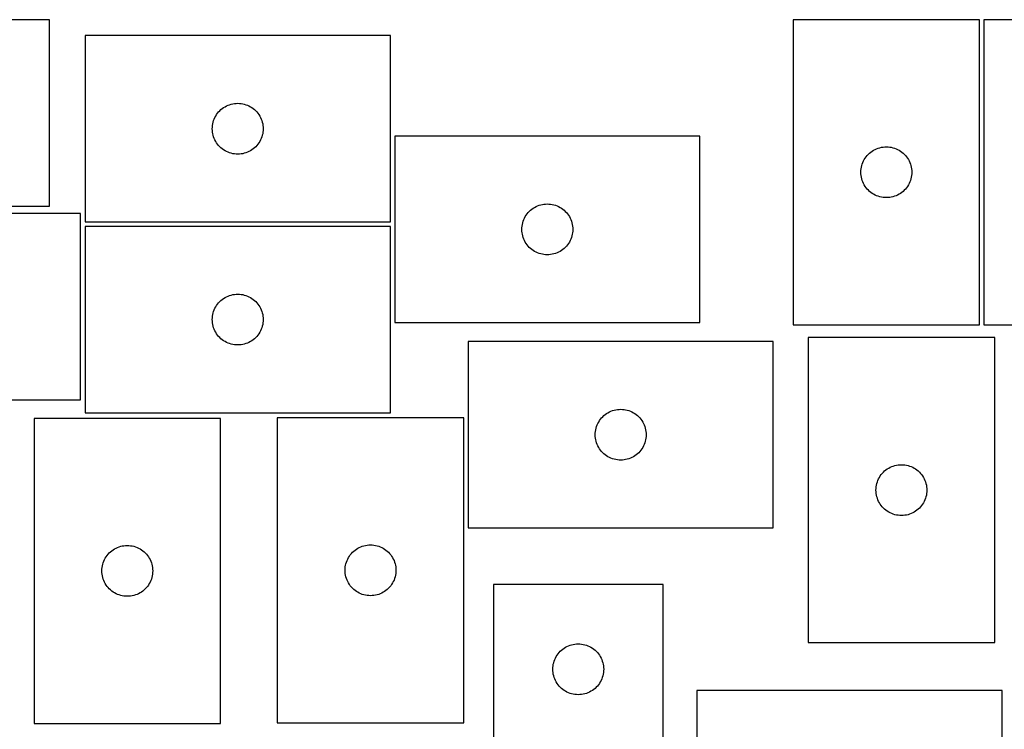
# Model space of a CAD drawing. Header units: millimetres. Extents: x 7 to 1243, y 7 to 1533.
# Tile 23 of 26: x 531 to 880, y 1282 to 1533. Entities that reach past the tile are written whole.
import ezdxf

# ---------------------------------------------------------------- set-up
doc = ezdxf.new("R2010")
doc.units = ezdxf.units.MM
doc.layers.add('CUT', color=7, linetype='CONTINUOUS', true_color=0x000000)

msp = doc.modelspace()

# ---------------------------------------------------------------- linework, layer by layer
at = {"layer": 'CUT'}
for p, q in [((541.819485, 1533.245396), (433.819485, 1533.245396)), ((541.819485, 1467.245396), (541.819485, 1533.245396)), ((870.870085, 1533.237337), (804.870085, 1533.237337)), ((804.870085, 1533.237337), (804.870085, 1425.237337)), ((870.870085, 1425.237337), (870.870085, 1533.237337)), ((938.4205, 1533.192903), (872.4205, 1533.192903)), ((872.4205, 1533.192903), (872.4205, 1425.192903)), ((662.36624, 1527.635774), (554.36624, 1527.635774)), ((554.36624, 1527.635774), (554.36624, 1461.635774)), ((662.36624, 1461.635774), (662.36624, 1527.635774)), ((602.432128, 1501.402332), (602.887387, 1501.775954)), ((602.887387, 1501.775954), (603.366108, 1502.119)), ((603.366108, 1502.119), (603.86624, 1502.430002)), ((603.86624, 1502.430002), (604.385642, 1502.707628)), ((604.385642, 1502.707628), (604.922089, 1502.950689)), ((604.922089, 1502.950689), (605.473285, 1503.158145)), ((605.473285, 1503.158145), (606.036869, 1503.329106)), ((606.036869, 1503.329106), (606.610427, 1503.462841)), ((606.610427, 1503.462841), (607.191505, 1503.558777)), ((607.191505, 1503.558777), (607.777612, 1503.616504)), ((607.777612, 1503.616504), (608.36624, 1503.635774)), ((608.36624, 1503.635774), (608.954868, 1503.616504)), ((608.954868, 1503.616504), (609.540976, 1503.558777)), ((609.540976, 1503.558777), (610.122053, 1503.462841)), ((610.122053, 1503.462841), (610.695612, 1503.329106)), ((610.695612, 1503.329106), (611.259195, 1503.158145)), ((611.259195, 1503.158145), (611.810391, 1502.950689)), ((611.810391, 1502.950689), (612.346838, 1502.707628)), ((612.346838, 1502.707628), (612.86624, 1502.430002)), ((612.86624, 1502.430002), (613.366372, 1502.119)), ((613.366372, 1502.119), (613.845093, 1501.775954)), ((613.845093, 1501.775954), (614.300353, 1501.402332)), ((600.051324, 1498.079925), (600.294386, 1498.616372)), ((600.294386, 1498.616372), (600.572012, 1499.135774)), ((600.572012, 1499.135774), (600.883014, 1499.635906)), ((600.883014, 1499.635906), (601.22606, 1500.114627)), ((601.22606, 1500.114627), (601.599682, 1500.569886)), ((601.599682, 1500.569886), (602.002279, 1500.999735)), ((602.002279, 1500.999735), (602.432128, 1501.402332)), ((614.300353, 1501.402332), (614.730201, 1500.999735)), ((614.730201, 1500.999735), (615.132799, 1500.569886)), ((615.132799, 1500.569886), (615.50642, 1500.114627)), ((615.50642, 1500.114627), (615.849467, 1499.635906)), ((615.849467, 1499.635906), (616.160469, 1499.135774)), ((616.160469, 1499.135774), (616.438095, 1498.616372)), ((616.438095, 1498.616372), (616.681156, 1498.079925)), ((599.36624, 1494.635774), (599.38551, 1495.224402)), ((599.38551, 1494.047145), (599.36624, 1494.635774)), ((599.38551, 1495.224402), (599.443236, 1495.810509)), ((599.443236, 1495.810509), (599.539173, 1496.391587)), ((599.539173, 1496.391587), (599.672908, 1496.965145)), ((599.672908, 1496.965145), (599.843869, 1497.528729)), ((599.843869, 1497.528729), (600.051324, 1498.079925)), ((616.681156, 1498.079925), (616.888611, 1497.528729)), ((616.888611, 1497.528729), (617.059573, 1496.965145)), ((617.059573, 1496.965145), (617.193308, 1496.391587)), ((617.193308, 1496.391587), (617.289244, 1495.810509)), ((617.289244, 1495.810509), (617.346971, 1495.224402)), ((617.346971, 1495.224402), (617.36624, 1494.635774)), ((617.36624, 1494.635774), (617.346971, 1494.047145)), ((599.443236, 1493.461038), (599.38551, 1494.047145)), ((599.539173, 1492.879961), (599.443236, 1493.461038)), ((599.672908, 1492.306402), (599.539173, 1492.879961)), ((599.843869, 1491.742818), (599.672908, 1492.306402)), ((600.051324, 1491.191623), (599.843869, 1491.742818)), ((600.294386, 1490.655175), (600.051324, 1491.191623)), ((616.681156, 1491.191623), (616.438095, 1490.655175)), ((616.888611, 1491.742818), (616.681156, 1491.191623)), ((617.059573, 1492.306402), (616.888611, 1491.742818)), ((617.193308, 1492.879961), (617.059573, 1492.306402)), ((617.289244, 1493.461038), (617.193308, 1492.879961)), ((617.346971, 1494.047145), (617.289244, 1493.461038)), ((771.905181, 1492.012727), (663.905181, 1492.012727)), ((663.905181, 1492.012727), (663.905181, 1426.012727)), ((771.905181, 1426.012727), (771.905181, 1492.012727)), ((600.572012, 1490.135774), (600.294386, 1490.655175)), ((600.883014, 1489.635642), (600.572012, 1490.135774)), ((601.22606, 1489.156921), (600.883014, 1489.635642)), ((601.599682, 1488.701661), (601.22606, 1489.156921)), ((602.002279, 1488.271813), (601.599682, 1488.701661)), ((602.432128, 1487.869215), (602.002279, 1488.271813)), ((602.887387, 1487.495594), (602.432128, 1487.869215)), ((614.300353, 1487.869215), (613.845093, 1487.495594)), ((614.730201, 1488.271813), (614.300353, 1487.869215)), ((615.132799, 1488.701661), (614.730201, 1488.271813)), ((615.50642, 1489.156921), (615.132799, 1488.701661)), ((615.849467, 1489.635642), (615.50642, 1489.156921)), ((616.160469, 1490.135774), (615.849467, 1489.635642)), ((616.438095, 1490.655175), (616.160469, 1490.135774)), ((834.425934, 1487.552253), (834.97713, 1487.759708)), ((834.97713, 1487.759708), (835.540714, 1487.930669)), ((835.540714, 1487.930669), (836.114272, 1488.064404)), ((836.114272, 1488.064404), (836.695349, 1488.160341)), ((836.695349, 1488.160341), (837.281457, 1488.218067)), ((837.281457, 1488.218067), (837.870085, 1488.237337)), ((837.870085, 1488.237337), (838.458713, 1488.218067)), ((838.458713, 1488.218067), (839.044821, 1488.160341)), ((839.044821, 1488.160341), (839.625898, 1488.064404)), ((839.625898, 1488.064404), (840.199456, 1487.930669)), ((840.199456, 1487.930669), (840.76304, 1487.759708)), ((840.76304, 1487.759708), (841.314236, 1487.552253)), ((603.366108, 1487.152547), (602.887387, 1487.495594)), ((603.86624, 1486.841545), (603.366108, 1487.152547)), ((604.385642, 1486.563919), (603.86624, 1486.841545)), ((604.922089, 1486.320858), (604.385642, 1486.563919)), ((605.473285, 1486.113402), (604.922089, 1486.320858)), ((606.036869, 1485.942441), (605.473285, 1486.113402)), ((606.610427, 1485.808706), (606.036869, 1485.942441)), ((607.191505, 1485.71277), (606.610427, 1485.808706)), ((607.777612, 1485.655043), (607.191505, 1485.71277)), ((608.36624, 1485.635774), (607.777612, 1485.655043)), ((608.954868, 1485.655043), (608.36624, 1485.635774)), ((609.540976, 1485.71277), (608.954868, 1485.655043)), ((610.122053, 1485.808706), (609.540976, 1485.71277)), ((610.695612, 1485.942441), (610.122053, 1485.808706)), ((611.259195, 1486.113402), (610.695612, 1485.942441)), ((611.810391, 1486.320858), (611.259195, 1486.113402)), ((612.346838, 1486.563919), (611.810391, 1486.320858)), ((612.86624, 1486.841545), (612.346838, 1486.563919)), ((613.366372, 1487.152547), (612.86624, 1486.841545)), ((613.845093, 1487.495594), (613.366372, 1487.152547)), ((830.075856, 1483.737337), (830.386859, 1484.237469)), ((830.386859, 1484.237469), (830.729905, 1484.71619)), ((830.729905, 1484.71619), (831.103527, 1485.171449)), ((831.103527, 1485.171449), (831.506124, 1485.601298)), ((831.506124, 1485.601298), (831.935973, 1486.003895)), ((831.935973, 1486.003895), (832.391232, 1486.377517)), ((832.391232, 1486.377517), (832.869953, 1486.720563)), ((832.869953, 1486.720563), (833.370085, 1487.031565)), ((833.370085, 1487.031565), (833.889487, 1487.309191)), ((833.889487, 1487.309191), (834.425934, 1487.552253)), ((841.314236, 1487.552253), (841.850683, 1487.309191)), ((841.850683, 1487.309191), (842.370085, 1487.031565)), ((842.370085, 1487.031565), (842.870217, 1486.720563)), ((842.870217, 1486.720563), (843.348938, 1486.377517)), ((843.348938, 1486.377517), (843.804197, 1486.003895)), ((843.804197, 1486.003895), (844.234046, 1485.601298)), ((844.234046, 1485.601298), (844.636643, 1485.171449)), ((844.636643, 1485.171449), (845.010265, 1484.71619)), ((845.010265, 1484.71619), (845.353312, 1484.237469)), ((845.353312, 1484.237469), (845.664314, 1483.737337)), ((828.947081, 1480.412073), (829.043018, 1480.99315)), ((829.043018, 1480.99315), (829.176753, 1481.566708)), ((829.176753, 1481.566708), (829.347714, 1482.130292)), ((829.347714, 1482.130292), (829.555169, 1482.681488)), ((829.555169, 1482.681488), (829.79823, 1483.217935)), ((829.79823, 1483.217935), (830.075856, 1483.737337)), ((845.664314, 1483.737337), (845.94194, 1483.217935)), ((845.94194, 1483.217935), (846.185001, 1482.681488)), ((846.185001, 1482.681488), (846.392456, 1482.130292)), ((846.392456, 1482.130292), (846.563418, 1481.566708)), ((846.563418, 1481.566708), (846.697153, 1480.99315)), ((846.697153, 1480.99315), (846.793089, 1480.412073)), ((828.870085, 1479.237337), (828.889355, 1479.825965)), ((828.889355, 1478.648709), (828.870085, 1479.237337)), ((828.889355, 1479.825965), (828.947081, 1480.412073)), ((828.947081, 1478.062601), (828.889355, 1478.648709)), ((829.043018, 1477.481524), (828.947081, 1478.062601)), ((829.176753, 1476.907965), (829.043018, 1477.481524)), ((846.697153, 1477.481524), (846.563418, 1476.907965)), ((846.793089, 1478.062601), (846.697153, 1477.481524)), ((846.793089, 1480.412073), (846.850815, 1479.825965)), ((846.850815, 1478.648709), (846.793089, 1478.062601)), ((846.850815, 1479.825965), (846.870085, 1479.237337)), ((846.870085, 1479.237337), (846.850815, 1478.648709)), ((829.347714, 1476.344382), (829.176753, 1476.907965)), ((829.555169, 1475.793186), (829.347714, 1476.344382)), ((829.79823, 1475.256739), (829.555169, 1475.793186)), ((830.075856, 1474.737337), (829.79823, 1475.256739)), ((830.386859, 1474.237205), (830.075856, 1474.737337)), ((830.729905, 1473.758484), (830.386859, 1474.237205)), ((831.103527, 1473.303224), (830.729905, 1473.758484)), ((845.010265, 1473.758484), (844.636643, 1473.303224)), ((845.353312, 1474.237205), (845.010265, 1473.758484)), ((845.664314, 1474.737337), (845.353312, 1474.237205)), ((845.94194, 1475.256739), (845.664314, 1474.737337)), ((846.185001, 1475.793186), (845.94194, 1475.256739)), ((846.392456, 1476.344382), (846.185001, 1475.793186)), ((846.563418, 1476.907965), (846.392456, 1476.344382)), ((831.506124, 1472.873376), (831.103527, 1473.303224)), ((831.935973, 1472.470779), (831.506124, 1472.873376)), ((832.391232, 1472.097157), (831.935973, 1472.470779)), ((832.869953, 1471.75411), (832.391232, 1472.097157)), ((833.370085, 1471.443108), (832.869953, 1471.75411)), ((833.889487, 1471.165482), (833.370085, 1471.443108)), ((834.425934, 1470.922421), (833.889487, 1471.165482)), ((834.97713, 1470.714966), (834.425934, 1470.922421)), ((835.540714, 1470.544004), (834.97713, 1470.714966)), ((836.114272, 1470.410269), (835.540714, 1470.544004)), ((836.695349, 1470.314333), (836.114272, 1470.410269)), ((837.281457, 1470.256606), (836.695349, 1470.314333)), ((837.870085, 1470.237337), (837.281457, 1470.256606)), ((838.458713, 1470.256606), (837.870085, 1470.237337)), ((839.044821, 1470.314333), (838.458713, 1470.256606)), ((839.625898, 1470.410269), (839.044821, 1470.314333)), ((840.199456, 1470.544004), (839.625898, 1470.410269)), ((840.76304, 1470.714966), (840.199456, 1470.544004)), ((841.314236, 1470.922421), (840.76304, 1470.714966)), ((841.850683, 1471.165482), (841.314236, 1470.922421)), ((842.370085, 1471.443108), (841.850683, 1471.165482)), ((842.870217, 1471.75411), (842.370085, 1471.443108)), ((843.348938, 1472.097157), (842.870217, 1471.75411)), ((843.804197, 1472.470779), (843.348938, 1472.097157)), ((844.234046, 1472.873376), (843.804197, 1472.470779)), ((844.636643, 1473.303224), (844.234046, 1472.873376)), ((433.819485, 1467.245396), (541.819485, 1467.245396)), ((712.905049, 1466.495953), (713.405181, 1466.806955)), ((713.405181, 1466.806955), (713.924582, 1467.084581)), ((713.924582, 1467.084581), (714.46103, 1467.327643)), ((714.46103, 1467.327643), (715.012225, 1467.535098)), ((715.012225, 1467.535098), (715.575809, 1467.706059)), ((715.575809, 1467.706059), (716.149368, 1467.839794)), ((716.149368, 1467.839794), (716.730445, 1467.935731)), ((716.730445, 1467.935731), (717.316553, 1467.993457)), ((717.316553, 1467.993457), (717.905181, 1468.012727)), ((717.905181, 1468.012727), (718.493809, 1467.993457)), ((718.493809, 1467.993457), (719.079916, 1467.935731)), ((719.079916, 1467.935731), (719.660994, 1467.839794)), ((719.660994, 1467.839794), (720.234552, 1467.706059)), ((720.234552, 1467.706059), (720.798136, 1467.535098)), ((720.798136, 1467.535098), (721.349332, 1467.327643)), ((721.349332, 1467.327643), (721.885779, 1467.084581)), ((721.885779, 1467.084581), (722.405181, 1466.806955)), ((722.405181, 1466.806955), (722.905313, 1466.495953)), ((552.698516, 1464.645051), (444.698516, 1464.645051)), ((552.698516, 1398.645051), (552.698516, 1464.645051)), ((709.833326, 1462.993325), (710.110952, 1463.512727)), ((710.110952, 1463.512727), (710.421954, 1464.012859)), ((710.421954, 1464.012859), (710.765001, 1464.49158)), ((710.765001, 1464.49158), (711.138622, 1464.946839)), ((711.138622, 1464.946839), (711.54122, 1465.376688)), ((711.54122, 1465.376688), (711.971068, 1465.779285)), ((711.971068, 1465.779285), (712.426328, 1466.152907)), ((712.426328, 1466.152907), (712.905049, 1466.495953)), ((722.905313, 1466.495953), (723.384034, 1466.152907)), ((723.384034, 1466.152907), (723.839293, 1465.779285)), ((723.839293, 1465.779285), (724.269142, 1465.376688)), ((724.269142, 1465.376688), (724.671739, 1464.946839)), ((724.671739, 1464.946839), (725.045361, 1464.49158)), ((725.045361, 1464.49158), (725.388407, 1464.012859)), ((725.388407, 1464.012859), (725.699409, 1463.512727)), ((725.699409, 1463.512727), (725.977035, 1462.993325)), ((554.36624, 1461.635774), (662.36624, 1461.635774)), ((662.36624, 1460.079377), (554.36624, 1460.079377)), ((554.36624, 1460.079377), (554.36624, 1394.079377)), ((662.36624, 1394.079377), (662.36624, 1460.079377)), ((708.92445, 1459.601355), (708.982177, 1460.187463)), ((708.982177, 1460.187463), (709.078113, 1460.76854)), ((709.078113, 1460.76854), (709.211848, 1461.342098)), ((709.211848, 1461.342098), (709.38281, 1461.905682)), ((709.38281, 1461.905682), (709.590265, 1462.456878)), ((709.590265, 1462.456878), (709.833326, 1462.993325)), ((725.977035, 1462.993325), (726.220096, 1462.456878)), ((726.220096, 1462.456878), (726.427552, 1461.905682)), ((726.427552, 1461.905682), (726.598513, 1461.342098)), ((726.598513, 1461.342098), (726.732248, 1460.76854)), ((726.732248, 1460.76854), (726.828184, 1460.187463)), ((726.828184, 1460.187463), (726.885911, 1459.601355)), ((708.905181, 1459.012727), (708.92445, 1459.601355)), ((708.92445, 1458.424099), (708.905181, 1459.012727)), ((708.982177, 1457.837991), (708.92445, 1458.424099)), ((709.078113, 1457.256914), (708.982177, 1457.837991)), ((709.211848, 1456.683355), (709.078113, 1457.256914)), ((709.38281, 1456.119772), (709.211848, 1456.683355)), ((726.598513, 1456.683355), (726.427552, 1456.119772)), ((726.732248, 1457.256914), (726.598513, 1456.683355)), ((726.828184, 1457.837991), (726.732248, 1457.256914)), ((726.885911, 1458.424099), (726.828184, 1457.837991)), ((726.885911, 1459.601355), (726.905181, 1459.012727)), ((726.905181, 1459.012727), (726.885911, 1458.424099)), ((709.590265, 1455.568576), (709.38281, 1456.119772)), ((709.833326, 1455.032129), (709.590265, 1455.568576)), ((710.110952, 1454.512727), (709.833326, 1455.032129)), ((710.421954, 1454.012595), (710.110952, 1454.512727)), ((710.765001, 1453.533874), (710.421954, 1454.012595)), ((711.138622, 1453.078614), (710.765001, 1453.533874)), ((711.54122, 1452.648766), (711.138622, 1453.078614)), ((724.671739, 1453.078614), (724.269142, 1452.648766)), ((725.045361, 1453.533874), (724.671739, 1453.078614)), ((725.388407, 1454.012595), (725.045361, 1453.533874)), ((725.699409, 1454.512727), (725.388407, 1454.012595)), ((725.977035, 1455.032129), (725.699409, 1454.512727)), ((726.220096, 1455.568576), (725.977035, 1455.032129)), ((726.427552, 1456.119772), (726.220096, 1455.568576)), ((711.971068, 1452.246169), (711.54122, 1452.648766)), ((712.426328, 1451.872547), (711.971068, 1452.246169)), ((712.905049, 1451.5295), (712.426328, 1451.872547)), ((713.405181, 1451.218498), (712.905049, 1451.5295)), ((713.924582, 1450.940872), (713.405181, 1451.218498)), ((714.46103, 1450.697811), (713.924582, 1450.940872)), ((715.012225, 1450.490356), (714.46103, 1450.697811)), ((715.575809, 1450.319394), (715.012225, 1450.490356)), ((716.149368, 1450.185659), (715.575809, 1450.319394)), ((716.730445, 1450.089723), (716.149368, 1450.185659)), ((717.316553, 1450.031996), (716.730445, 1450.089723)), ((717.905181, 1450.012727), (717.316553, 1450.031996)), ((718.493809, 1450.031996), (717.905181, 1450.012727)), ((719.079916, 1450.089723), (718.493809, 1450.031996)), ((719.660994, 1450.185659), (719.079916, 1450.089723)), ((720.234552, 1450.319394), (719.660994, 1450.185659)), ((720.798136, 1450.490356), (720.234552, 1450.319394)), ((721.349332, 1450.697811), (720.798136, 1450.490356)), ((721.885779, 1450.940872), (721.349332, 1450.697811)), ((722.405181, 1451.218498), (721.885779, 1450.940872)), ((722.905313, 1451.5295), (722.405181, 1451.218498)), ((723.384034, 1451.872547), (722.905313, 1451.5295)), ((723.839293, 1452.246169), (723.384034, 1451.872547)), ((724.269142, 1452.648766), (723.839293, 1452.246169)), ((604.385642, 1435.151232), (604.922089, 1435.394293)), ((604.922089, 1435.394293), (605.473285, 1435.601748)), ((605.473285, 1435.601748), (606.036869, 1435.77271)), ((606.036869, 1435.77271), (606.610427, 1435.906445)), ((606.610427, 1435.906445), (607.191505, 1436.002381)), ((607.191505, 1436.002381), (607.777612, 1436.060107)), ((607.777612, 1436.060107), (608.36624, 1436.079377)), ((608.36624, 1436.079377), (608.954868, 1436.060107)), ((608.954868, 1436.060107), (609.540976, 1436.002381)), ((609.540976, 1436.002381), (610.122053, 1435.906445)), ((610.122053, 1435.906445), (610.695612, 1435.77271)), ((610.695612, 1435.77271), (611.259195, 1435.601748)), ((611.259195, 1435.601748), (611.810391, 1435.394293)), ((611.810391, 1435.394293), (612.346838, 1435.151232)), ((600.572012, 1431.579377), (600.883014, 1432.079509)), ((600.883014, 1432.079509), (601.22606, 1432.55823)), ((601.22606, 1432.55823), (601.599682, 1433.01349)), ((601.599682, 1433.01349), (602.002279, 1433.443338)), ((602.002279, 1433.443338), (602.432128, 1433.845935)), ((602.432128, 1433.845935), (602.887387, 1434.219557)), ((602.887387, 1434.219557), (603.366108, 1434.562604)), ((603.366108, 1434.562604), (603.86624, 1434.873606)), ((603.86624, 1434.873606), (604.385642, 1435.151232)), ((612.346838, 1435.151232), (612.86624, 1434.873606)), ((612.86624, 1434.873606), (613.366372, 1434.562604)), ((613.366372, 1434.562604), (613.845093, 1434.219557)), ((613.845093, 1434.219557), (614.300353, 1433.845935)), ((614.300353, 1433.845935), (614.730201, 1433.443338)), ((614.730201, 1433.443338), (615.132799, 1433.01349)), ((615.132799, 1433.01349), (615.50642, 1432.55823)), ((615.50642, 1432.55823), (615.849467, 1432.079509)), ((615.849467, 1432.079509), (616.160469, 1431.579377)), ((599.443236, 1428.254113), (599.539173, 1428.83519)), ((599.539173, 1428.83519), (599.672908, 1429.408749)), ((599.672908, 1429.408749), (599.843869, 1429.972332)), ((599.843869, 1429.972332), (600.051324, 1430.523528)), ((600.051324, 1430.523528), (600.294386, 1431.059975)), ((600.294386, 1431.059975), (600.572012, 1431.579377)), ((616.160469, 1431.579377), (616.438095, 1431.059975)), ((616.438095, 1431.059975), (616.681156, 1430.523528)), ((616.681156, 1430.523528), (616.888611, 1429.972332)), ((616.888611, 1429.972332), (617.059573, 1429.408749)), ((617.059573, 1429.408749), (617.193308, 1428.83519)), ((617.193308, 1428.83519), (617.289244, 1428.254113)), ((599.36624, 1427.079377), (599.38551, 1427.668005)), ((599.38551, 1426.490749), (599.36624, 1427.079377)), ((599.38551, 1427.668005), (599.443236, 1428.254113)), ((599.443236, 1425.904641), (599.38551, 1426.490749)), ((599.539173, 1425.323564), (599.443236, 1425.904641)), ((599.672908, 1424.750006), (599.539173, 1425.323564)), ((617.193308, 1425.323564), (617.059573, 1424.750006)), ((617.289244, 1425.904641), (617.193308, 1425.323564)), ((617.289244, 1428.254113), (617.346971, 1427.668005)), ((617.346971, 1426.490749), (617.289244, 1425.904641)), ((617.346971, 1427.668005), (617.36624, 1427.079377)), ((617.36624, 1427.079377), (617.346971, 1426.490749)), ((663.905181, 1426.012727), (771.905181, 1426.012727)), ((804.870085, 1425.237337), (870.870085, 1425.237337)), ((872.4205, 1425.192903), (938.4205, 1425.192903)), ((599.843869, 1424.186422), (599.672908, 1424.750006)), ((600.051324, 1423.635226), (599.843869, 1424.186422)), ((600.294386, 1423.098779), (600.051324, 1423.635226)), ((600.572012, 1422.579377), (600.294386, 1423.098779)), ((600.883014, 1422.079245), (600.572012, 1422.579377)), ((601.22606, 1421.600524), (600.883014, 1422.079245)), ((601.599682, 1421.145265), (601.22606, 1421.600524)), ((615.50642, 1421.600524), (615.132799, 1421.145265)), ((615.849467, 1422.079245), (615.50642, 1421.600524)), ((616.160469, 1422.579377), (615.849467, 1422.079245)), ((616.438095, 1423.098779), (616.160469, 1422.579377)), ((616.681156, 1423.635226), (616.438095, 1423.098779)), ((616.888611, 1424.186422), (616.681156, 1423.635226)), ((617.059573, 1424.750006), (616.888611, 1424.186422)), ((602.002279, 1420.715416), (601.599682, 1421.145265)), ((602.432128, 1420.312819), (602.002279, 1420.715416)), ((602.887387, 1419.939197), (602.432128, 1420.312819)), ((603.366108, 1419.596151), (602.887387, 1419.939197)), ((603.86624, 1419.285149), (603.366108, 1419.596151)), ((604.385642, 1419.007523), (603.86624, 1419.285149)), ((604.922089, 1418.764461), (604.385642, 1419.007523)), ((605.473285, 1418.557006), (604.922089, 1418.764461)), ((606.036869, 1418.386045), (605.473285, 1418.557006)), ((606.610427, 1418.25231), (606.036869, 1418.386045)), ((607.191505, 1418.156373), (606.610427, 1418.25231)), ((607.777612, 1418.098647), (607.191505, 1418.156373)), ((608.36624, 1418.079377), (607.777612, 1418.098647)), ((608.954868, 1418.098647), (608.36624, 1418.079377)), ((609.540976, 1418.156373), (608.954868, 1418.098647)), ((610.122053, 1418.25231), (609.540976, 1418.156373)), ((610.695612, 1418.386045), (610.122053, 1418.25231)), ((611.259195, 1418.557006), (610.695612, 1418.386045)), ((611.810391, 1418.764461), (611.259195, 1418.557006)), ((612.346838, 1419.007523), (611.810391, 1418.764461)), ((612.86624, 1419.285149), (612.346838, 1419.007523)), ((613.366372, 1419.596151), (612.86624, 1419.285149)), ((613.845093, 1419.939197), (613.366372, 1419.596151)), ((614.300353, 1420.312819), (613.845093, 1419.939197)), ((614.730201, 1420.715416), (614.300353, 1420.312819)), ((615.132799, 1421.145265), (614.730201, 1420.715416)), ((797.873961, 1419.317658), (689.873961, 1419.317658)), ((689.873961, 1419.317658), (689.873961, 1353.317658)), ((797.873961, 1353.317658), (797.873961, 1419.317658)), ((876.207457, 1420.707063), (810.207457, 1420.707063)), ((810.207457, 1420.707063), (810.207457, 1312.707063)), ((876.207457, 1312.707063), (876.207457, 1420.707063)), ((444.698516, 1398.645051), (552.698516, 1398.645051)), ((554.36624, 1394.079377), (662.36624, 1394.079377)), ((738.395108, 1393.457838), (738.873829, 1393.800885)), ((738.873829, 1393.800885), (739.373961, 1394.111887)), ((739.373961, 1394.111887), (739.893363, 1394.389513)), ((739.893363, 1394.389513), (740.42981, 1394.632574)), ((740.42981, 1394.632574), (740.981006, 1394.84003)), ((740.981006, 1394.84003), (741.54459, 1395.010991)), ((741.54459, 1395.010991), (742.118148, 1395.144726)), ((742.118148, 1395.144726), (742.699225, 1395.240662)), ((742.699225, 1395.240662), (743.285333, 1395.298389)), ((743.285333, 1395.298389), (743.873961, 1395.317658)), ((743.873961, 1395.317658), (744.462589, 1395.298389)), ((744.462589, 1395.298389), (745.048697, 1395.240662)), ((745.048697, 1395.240662), (745.629774, 1395.144726)), ((745.629774, 1395.144726), (746.203333, 1395.010991)), ((746.203333, 1395.010991), (746.766916, 1394.84003)), ((746.766916, 1394.84003), (747.318112, 1394.632574)), ((747.318112, 1394.632574), (747.854559, 1394.389513)), ((747.854559, 1394.389513), (748.373961, 1394.111887)), ((748.373961, 1394.111887), (748.874093, 1393.800885)), ((748.874093, 1393.800885), (749.352814, 1393.457838)), ((602.284941, 1392.114534), (536.284941, 1392.114534)), ((536.284941, 1392.114534), (536.284941, 1284.114534)), ((602.284941, 1284.114534), (602.284941, 1392.114534)), ((688.344084, 1392.329866), (622.344084, 1392.329866)), ((622.344084, 1392.329866), (622.344084, 1284.329866)), ((688.344084, 1284.329866), (688.344084, 1392.329866)), ((735.559045, 1389.761809), (735.802107, 1390.298257)), ((735.802107, 1390.298257), (736.079733, 1390.817658)), ((736.079733, 1390.817658), (736.390735, 1391.317791)), ((736.390735, 1391.317791), (736.733781, 1391.796511)), ((736.733781, 1391.796511), (737.107403, 1392.251771)), ((737.107403, 1392.251771), (737.51, 1392.681619)), ((737.51, 1392.681619), (737.939849, 1393.084217)), ((737.939849, 1393.084217), (738.395108, 1393.457838)), ((749.352814, 1393.457838), (749.808074, 1393.084217)), ((749.808074, 1393.084217), (750.237922, 1392.681619)), ((750.237922, 1392.681619), (750.640519, 1392.251771)), ((750.640519, 1392.251771), (751.014141, 1391.796511)), ((751.014141, 1391.796511), (751.357188, 1391.317791)), ((751.357188, 1391.317791), (751.66819, 1390.817658)), ((751.66819, 1390.817658), (751.945816, 1390.298257)), ((751.945816, 1390.298257), (752.188877, 1389.761809)), ((734.873961, 1386.317658), (734.893231, 1386.906287)), ((734.893231, 1386.906287), (734.950957, 1387.492394)), ((734.950957, 1387.492394), (735.046894, 1388.073471)), ((735.046894, 1388.073471), (735.180629, 1388.64703)), ((735.180629, 1388.64703), (735.35159, 1389.210614)), ((735.35159, 1389.210614), (735.559045, 1389.761809)), ((752.188877, 1389.761809), (752.396332, 1389.210614)), ((752.396332, 1389.210614), (752.567294, 1388.64703)), ((752.567294, 1388.64703), (752.701029, 1388.073471)), ((752.701029, 1388.073471), (752.796965, 1387.492394)), ((752.796965, 1387.492394), (752.854692, 1386.906287)), ((752.854692, 1386.906287), (752.873961, 1386.317658)), ((734.893231, 1385.72903), (734.873961, 1386.317658)), ((734.950957, 1385.142923), (734.893231, 1385.72903)), ((735.046894, 1384.561846), (734.950957, 1385.142923)), ((735.180629, 1383.988287), (735.046894, 1384.561846)), ((735.35159, 1383.424703), (735.180629, 1383.988287)), ((735.559045, 1382.873508), (735.35159, 1383.424703)), ((752.396332, 1383.424703), (752.188877, 1382.873508)), ((752.567294, 1383.988287), (752.396332, 1383.424703)), ((752.701029, 1384.561846), (752.567294, 1383.988287)), ((752.796965, 1385.142923), (752.701029, 1384.561846)), ((752.854692, 1385.72903), (752.796965, 1385.142923)), ((752.873961, 1386.317658), (752.854692, 1385.72903)), ((735.802107, 1382.33706), (735.559045, 1382.873508)), ((736.079733, 1381.817658), (735.802107, 1382.33706)), ((736.390735, 1381.317526), (736.079733, 1381.817658)), ((736.733781, 1380.838806), (736.390735, 1381.317526)), ((737.107403, 1380.383546), (736.733781, 1380.838806)), ((737.51, 1379.953697), (737.107403, 1380.383546)), ((737.939849, 1379.5511), (737.51, 1379.953697)), ((750.237922, 1379.953697), (749.808074, 1379.5511)), ((750.640519, 1380.383546), (750.237922, 1379.953697)), ((751.014141, 1380.838806), (750.640519, 1380.383546)), ((751.357188, 1381.317526), (751.014141, 1380.838806)), ((751.66819, 1381.817658), (751.357188, 1381.317526)), ((751.945816, 1382.33706), (751.66819, 1381.817658)), ((752.188877, 1382.873508), (751.945816, 1382.33706)), ((738.395108, 1379.177478), (737.939849, 1379.5511)), ((738.873829, 1378.834432), (738.395108, 1379.177478)), ((739.373961, 1378.52343), (738.873829, 1378.834432)), ((739.893363, 1378.245804), (739.373961, 1378.52343)), ((740.42981, 1378.002743), (739.893363, 1378.245804)), ((740.981006, 1377.795287), (740.42981, 1378.002743)), ((741.54459, 1377.624326), (740.981006, 1377.795287)), ((742.118148, 1377.490591), (741.54459, 1377.624326)), ((742.699225, 1377.394655), (742.118148, 1377.490591)), ((743.285333, 1377.336928), (742.699225, 1377.394655)), ((743.873961, 1377.317658), (743.285333, 1377.336928)), ((744.462589, 1377.336928), (743.873961, 1377.317658)), ((745.048697, 1377.394655), (744.462589, 1377.336928)), ((745.629774, 1377.490591), (745.048697, 1377.394655)), ((746.203333, 1377.624326), (745.629774, 1377.490591)), ((746.766916, 1377.795287), (746.203333, 1377.624326)), ((747.318112, 1378.002743), (746.766916, 1377.795287)), ((747.854559, 1378.245804), (747.318112, 1378.002743)), ((748.373961, 1378.52343), (747.854559, 1378.245804)), ((748.874093, 1378.834432), (748.373961, 1378.52343)), ((749.352814, 1379.177478), (748.874093, 1378.834432)), ((749.808074, 1379.5511), (749.352814, 1379.177478)), ((836.440899, 1372.641176), (836.843496, 1373.071024)), ((836.843496, 1373.071024), (837.273345, 1373.473622)), ((837.273345, 1373.473622), (837.728604, 1373.847243)), ((837.728604, 1373.847243), (838.207325, 1374.19029)), ((838.207325, 1374.19029), (838.707457, 1374.501292)), ((838.707457, 1374.501292), (839.226859, 1374.778918)), ((839.226859, 1374.778918), (839.763306, 1375.021979)), ((839.763306, 1375.021979), (840.314502, 1375.229435)), ((840.314502, 1375.229435), (840.878085, 1375.400396)), ((840.878085, 1375.400396), (841.451644, 1375.534131)), ((841.451644, 1375.534131), (842.032721, 1375.630067)), ((842.032721, 1375.630067), (842.618829, 1375.687794)), ((842.618829, 1375.687794), (843.207457, 1375.707063)), ((843.207457, 1375.707063), (843.796085, 1375.687794)), ((843.796085, 1375.687794), (844.382193, 1375.630067)), ((844.382193, 1375.630067), (844.96327, 1375.534131)), ((844.96327, 1375.534131), (845.536828, 1375.400396)), ((845.536828, 1375.400396), (846.100412, 1375.229435)), ((846.100412, 1375.229435), (846.651608, 1375.021979)), ((846.651608, 1375.021979), (847.188055, 1374.778918)), ((847.188055, 1374.778918), (847.707457, 1374.501292)), ((847.707457, 1374.501292), (848.207589, 1374.19029)), ((848.207589, 1374.19029), (848.68631, 1373.847243)), ((848.68631, 1373.847243), (849.141569, 1373.473622)), ((849.141569, 1373.473622), (849.571418, 1373.071024)), ((849.571418, 1373.071024), (849.974015, 1372.641176)), ((834.514124, 1369.036435), (834.685086, 1369.600019)), ((834.685086, 1369.600019), (834.892541, 1370.151214)), ((834.892541, 1370.151214), (835.135602, 1370.687662)), ((835.135602, 1370.687662), (835.413228, 1371.207063)), ((835.413228, 1371.207063), (835.72423, 1371.707195)), ((835.72423, 1371.707195), (836.067277, 1372.185916)), ((836.067277, 1372.185916), (836.440899, 1372.641176)), ((849.974015, 1372.641176), (850.347637, 1372.185916)), ((850.347637, 1372.185916), (850.690683, 1371.707195)), ((850.690683, 1371.707195), (851.001686, 1371.207063)), ((851.001686, 1371.207063), (851.279312, 1370.687662)), ((851.279312, 1370.687662), (851.522373, 1370.151214)), ((851.522373, 1370.151214), (851.729828, 1369.600019)), ((851.729828, 1369.600019), (851.900789, 1369.036435)), ((834.207457, 1366.707063), (834.226727, 1367.295692)), ((834.226727, 1366.118435), (834.207457, 1366.707063)), ((834.226727, 1367.295692), (834.284453, 1367.881799)), ((834.284453, 1365.532328), (834.226727, 1366.118435)), ((834.284453, 1367.881799), (834.380389, 1368.462876)), ((834.380389, 1368.462876), (834.514124, 1369.036435)), ((851.900789, 1369.036435), (852.034524, 1368.462876)), ((852.034524, 1368.462876), (852.130461, 1367.881799)), ((852.130461, 1367.881799), (852.188187, 1367.295692)), ((852.188187, 1366.118435), (852.130461, 1365.532328)), ((852.188187, 1367.295692), (852.207457, 1366.707063)), ((852.207457, 1366.707063), (852.188187, 1366.118435)), ((834.380389, 1364.95125), (834.284453, 1365.532328)), ((834.514124, 1364.377692), (834.380389, 1364.95125)), ((834.685086, 1363.814108), (834.514124, 1364.377692)), ((834.892541, 1363.262912), (834.685086, 1363.814108)), ((835.135602, 1362.726465), (834.892541, 1363.262912)), ((835.413228, 1362.207063), (835.135602, 1362.726465)), ((851.279312, 1362.726465), (851.001686, 1362.207063)), ((851.522373, 1363.262912), (851.279312, 1362.726465)), ((851.729828, 1363.814108), (851.522373, 1363.262912)), ((851.900789, 1364.377692), (851.729828, 1363.814108)), ((852.034524, 1364.95125), (851.900789, 1364.377692)), ((852.130461, 1365.532328), (852.034524, 1364.95125)), ((835.72423, 1361.706931), (835.413228, 1362.207063)), ((836.067277, 1361.228211), (835.72423, 1361.706931)), ((836.440899, 1360.772951), (836.067277, 1361.228211)), ((836.843496, 1360.343102), (836.440899, 1360.772951)), ((837.273345, 1359.940505), (836.843496, 1360.343102)), ((837.728604, 1359.566883), (837.273345, 1359.940505)), ((838.207325, 1359.223837), (837.728604, 1359.566883)), ((838.707457, 1358.912835), (838.207325, 1359.223837)), ((839.226859, 1358.635209), (838.707457, 1358.912835)), ((847.707457, 1358.912835), (847.188055, 1358.635209)), ((848.207589, 1359.223837), (847.707457, 1358.912835)), ((848.68631, 1359.566883), (848.207589, 1359.223837)), ((849.141569, 1359.940505), (848.68631, 1359.566883)), ((849.571418, 1360.343102), (849.141569, 1359.940505)), ((849.974015, 1360.772951), (849.571418, 1360.343102)), ((850.347637, 1361.228211), (849.974015, 1360.772951)), ((850.690683, 1361.706931), (850.347637, 1361.228211)), ((851.001686, 1362.207063), (850.690683, 1361.706931)), ((839.763306, 1358.392148), (839.226859, 1358.635209)), ((840.314502, 1358.184692), (839.763306, 1358.392148)), ((840.878085, 1358.013731), (840.314502, 1358.184692)), ((841.451644, 1357.879996), (840.878085, 1358.013731)), ((842.032721, 1357.78406), (841.451644, 1357.879996)), ((842.618829, 1357.726333), (842.032721, 1357.78406)), ((843.207457, 1357.707063), (842.618829, 1357.726333)), ((843.796085, 1357.726333), (843.207457, 1357.707063)), ((844.382193, 1357.78406), (843.796085, 1357.726333)), ((844.96327, 1357.879996), (844.382193, 1357.78406)), ((845.536828, 1358.013731), (844.96327, 1357.879996)), ((846.100412, 1358.184692), (845.536828, 1358.013731)), ((846.651608, 1358.392148), (846.100412, 1358.184692)), ((847.188055, 1358.635209), (846.651608, 1358.392148)), ((689.873961, 1353.317658), (797.873961, 1353.317658)), ((562.92098, 1344.478495), (563.350829, 1344.881092)), ((563.350829, 1344.881092), (563.806088, 1345.254714)), ((563.806088, 1345.254714), (564.284809, 1345.597761)), ((564.284809, 1345.597761), (564.784941, 1345.908763)), ((564.784941, 1345.908763), (565.304343, 1346.186389)), ((565.304343, 1346.186389), (565.84079, 1346.42945)), ((565.84079, 1346.42945), (566.391986, 1346.636905)), ((566.391986, 1346.636905), (566.95557, 1346.807867)), ((566.95557, 1346.807867), (567.529128, 1346.941602)), ((567.529128, 1346.941602), (568.110205, 1347.037538)), ((568.110205, 1347.037538), (568.696313, 1347.095264)), ((568.696313, 1347.095264), (569.284941, 1347.114534)), ((569.284941, 1347.114534), (569.873569, 1347.095264)), ((569.873569, 1347.095264), (570.459677, 1347.037538)), ((570.459677, 1347.037538), (571.040754, 1346.941602)), ((571.040754, 1346.941602), (571.614312, 1346.807867)), ((571.614312, 1346.807867), (572.177896, 1346.636905)), ((572.177896, 1346.636905), (572.729092, 1346.42945)), ((572.729092, 1346.42945), (573.265539, 1346.186389)), ((573.265539, 1346.186389), (573.784941, 1345.908763)), ((573.784941, 1345.908763), (574.285073, 1345.597761)), ((574.285073, 1345.597761), (574.763794, 1345.254714)), ((574.763794, 1345.254714), (575.219053, 1344.881092)), ((575.219053, 1344.881092), (575.648902, 1344.478495)), ((648.980123, 1344.693827), (649.409972, 1345.096424)), ((649.409972, 1345.096424), (649.865231, 1345.470046)), ((649.865231, 1345.470046), (650.343952, 1345.813093)), ((650.343952, 1345.813093), (650.844084, 1346.124095)), ((650.844084, 1346.124095), (651.363486, 1346.401721)), ((651.363486, 1346.401721), (651.899933, 1346.644782)), ((651.899933, 1346.644782), (652.451129, 1346.852237)), ((652.451129, 1346.852237), (653.014713, 1347.023199)), ((653.014713, 1347.023199), (653.588271, 1347.156934)), ((653.588271, 1347.156934), (654.169348, 1347.25287)), ((654.169348, 1347.25287), (654.755456, 1347.310596)), ((654.755456, 1347.310596), (655.344084, 1347.329866)), ((655.344084, 1347.329866), (655.932712, 1347.310596)), ((655.932712, 1347.310596), (656.51882, 1347.25287)), ((656.51882, 1347.25287), (657.099897, 1347.156934)), ((657.099897, 1347.156934), (657.673455, 1347.023199)), ((657.673455, 1347.023199), (658.237039, 1346.852237)), ((658.237039, 1346.852237), (658.788235, 1346.644782)), ((658.788235, 1346.644782), (659.324682, 1346.401721)), ((659.324682, 1346.401721), (659.844084, 1346.124095)), ((659.844084, 1346.124095), (660.344216, 1345.813093)), ((660.344216, 1345.813093), (660.822937, 1345.470046)), ((660.822937, 1345.470046), (661.278196, 1345.096424)), ((661.278196, 1345.096424), (661.708045, 1344.693827)), ((560.76257, 1341.007489), (560.970025, 1341.558685)), ((560.970025, 1341.558685), (561.213086, 1342.095132)), ((561.213086, 1342.095132), (561.490712, 1342.614534)), ((561.490712, 1342.614534), (561.801715, 1343.114666)), ((561.801715, 1343.114666), (562.144761, 1343.593387)), ((562.144761, 1343.593387), (562.518383, 1344.048646)), ((562.518383, 1344.048646), (562.92098, 1344.478495)), ((575.648902, 1344.478495), (576.051499, 1344.048646)), ((576.051499, 1344.048646), (576.425121, 1343.593387)), ((576.425121, 1343.593387), (576.768168, 1343.114666)), ((576.768168, 1343.114666), (577.07917, 1342.614534)), ((577.07917, 1342.614534), (577.356796, 1342.095132)), ((577.356796, 1342.095132), (577.599857, 1341.558685)), ((577.599857, 1341.558685), (577.807312, 1341.007489)), ((646.821713, 1341.222821), (647.029168, 1341.774017)), ((647.029168, 1341.774017), (647.272229, 1342.310464)), ((647.272229, 1342.310464), (647.549855, 1342.829866)), ((647.549855, 1342.829866), (647.860858, 1343.329998)), ((647.860858, 1343.329998), (648.203904, 1343.808719)), ((648.203904, 1343.808719), (648.577526, 1344.263978)), ((648.577526, 1344.263978), (648.980123, 1344.693827)), ((661.708045, 1344.693827), (662.110642, 1344.263978)), ((662.110642, 1344.263978), (662.484264, 1343.808719)), ((662.484264, 1343.808719), (662.827311, 1343.329998)), ((662.827311, 1343.329998), (663.138313, 1342.829866)), ((663.138313, 1342.829866), (663.415939, 1342.310464)), ((663.415939, 1342.310464), (663.659, 1341.774017)), ((663.659, 1341.774017), (663.866455, 1341.222821)), ((560.284941, 1338.114534), (560.304211, 1338.703162)), ((560.304211, 1337.525906), (560.284941, 1338.114534)), ((560.304211, 1338.703162), (560.361937, 1339.28927)), ((560.361937, 1339.28927), (560.457874, 1339.870347)), ((560.457874, 1339.870347), (560.591609, 1340.443905)), ((560.591609, 1340.443905), (560.76257, 1341.007489)), ((577.807312, 1341.007489), (577.978273, 1340.443905)), ((577.978273, 1340.443905), (578.112009, 1339.870347)), ((578.112009, 1339.870347), (578.207945, 1339.28927)), ((578.207945, 1339.28927), (578.265671, 1338.703162)), ((578.265671, 1338.703162), (578.284941, 1338.114534)), ((578.284941, 1338.114534), (578.265671, 1337.525906)), ((646.344084, 1338.329866), (646.363354, 1338.918494)), ((646.363354, 1337.741238), (646.344084, 1338.329866)), ((646.363354, 1338.918494), (646.42108, 1339.504602)), ((646.42108, 1339.504602), (646.517017, 1340.085679)), ((646.517017, 1340.085679), (646.650752, 1340.659238)), ((646.650752, 1340.659238), (646.821713, 1341.222821)), ((663.866455, 1341.222821), (664.037417, 1340.659238)), ((664.037417, 1340.659238), (664.171152, 1340.085679)), ((664.171152, 1340.085679), (664.267088, 1339.504602)), ((664.267088, 1339.504602), (664.324814, 1338.918494)), ((664.324814, 1338.918494), (664.344084, 1338.329866)), ((664.344084, 1338.329866), (664.324814, 1337.741238)), ((560.361937, 1336.939798), (560.304211, 1337.525906)), ((560.457874, 1336.358721), (560.361937, 1336.939798)), ((560.591609, 1335.785163), (560.457874, 1336.358721)), ((560.76257, 1335.221579), (560.591609, 1335.785163)), ((560.970025, 1334.670383), (560.76257, 1335.221579)), ((561.213086, 1334.133936), (560.970025, 1334.670383)), ((577.599857, 1334.670383), (577.356796, 1334.133936)), ((577.807312, 1335.221579), (577.599857, 1334.670383)), ((577.978273, 1335.785163), (577.807312, 1335.221579)), ((578.112009, 1336.358721), (577.978273, 1335.785163)), ((578.207945, 1336.939798), (578.112009, 1336.358721)), ((578.265671, 1337.525906), (578.207945, 1336.939798)), ((646.42108, 1337.15513), (646.363354, 1337.741238)), ((646.517017, 1336.574053), (646.42108, 1337.15513)), ((646.650752, 1336.000495), (646.517017, 1336.574053)), ((646.821713, 1335.436911), (646.650752, 1336.000495)), ((647.029168, 1334.885715), (646.821713, 1335.436911)), ((647.272229, 1334.349268), (647.029168, 1334.885715)), ((663.659, 1334.885715), (663.415939, 1334.349268)), ((663.866455, 1335.436911), (663.659, 1334.885715)), ((664.037417, 1336.000495), (663.866455, 1335.436911)), ((664.171152, 1336.574053), (664.037417, 1336.000495)), ((664.267088, 1337.15513), (664.171152, 1336.574053)), ((664.324814, 1337.741238), (664.267088, 1337.15513)), ((561.490712, 1333.614534), (561.213086, 1334.133936)), ((561.801715, 1333.114402), (561.490712, 1333.614534)), ((562.144761, 1332.635681), (561.801715, 1333.114402)), ((562.518383, 1332.180422), (562.144761, 1332.635681)), ((562.92098, 1331.750573), (562.518383, 1332.180422)), ((563.350829, 1331.347976), (562.92098, 1331.750573)), ((563.806088, 1330.974354), (563.350829, 1331.347976)), ((564.284809, 1330.631308), (563.806088, 1330.974354)), ((574.763794, 1330.974354), (574.285073, 1330.631308)), ((575.219053, 1331.347976), (574.763794, 1330.974354)), ((575.648902, 1331.750573), (575.219053, 1331.347976)), ((576.051499, 1332.180422), (575.648902, 1331.750573)), ((576.425121, 1332.635681), (576.051499, 1332.180422)), ((576.768168, 1333.114402), (576.425121, 1332.635681)), ((577.07917, 1333.614534), (576.768168, 1333.114402)), ((577.356796, 1334.133936), (577.07917, 1333.614534)), ((647.549855, 1333.829866), (647.272229, 1334.349268)), ((647.860858, 1333.329734), (647.549855, 1333.829866)), ((648.203904, 1332.851013), (647.860858, 1333.329734)), ((648.577526, 1332.395754), (648.203904, 1332.851013)), ((648.980123, 1331.965905), (648.577526, 1332.395754)), ((649.409972, 1331.563308), (648.980123, 1331.965905)), ((649.865231, 1331.189686), (649.409972, 1331.563308)), ((650.343952, 1330.84664), (649.865231, 1331.189686)), ((660.822937, 1331.189686), (660.344216, 1330.84664)), ((661.278196, 1331.563308), (660.822937, 1331.189686)), ((661.708045, 1331.965905), (661.278196, 1331.563308)), ((662.110642, 1332.395754), (661.708045, 1331.965905)), ((662.484264, 1332.851013), (662.110642, 1332.395754)), ((662.827311, 1333.329734), (662.484264, 1332.851013)), ((663.138313, 1333.829866), (662.827311, 1333.329734)), ((663.415939, 1334.349268), (663.138313, 1333.829866)), ((758.848571, 1333.283723), (698.848571, 1333.283723)), ((698.848571, 1333.283723), (698.848571, 1183.283723)), ((758.848571, 1228.283723), (758.848571, 1333.283723)), ((564.784941, 1330.320305), (564.284809, 1330.631308)), ((565.304343, 1330.042679), (564.784941, 1330.320305)), ((565.84079, 1329.799618), (565.304343, 1330.042679)), ((566.391986, 1329.592163), (565.84079, 1329.799618)), ((566.95557, 1329.421202), (566.391986, 1329.592163)), ((567.529128, 1329.287467), (566.95557, 1329.421202)), ((568.110205, 1329.19153), (567.529128, 1329.287467)), ((568.696313, 1329.133804), (568.110205, 1329.19153)), ((569.284941, 1329.114534), (568.696313, 1329.133804)), ((569.873569, 1329.133804), (569.284941, 1329.114534)), ((570.459677, 1329.19153), (569.873569, 1329.133804)), ((571.040754, 1329.287467), (570.459677, 1329.19153)), ((571.614312, 1329.421202), (571.040754, 1329.287467)), ((572.177896, 1329.592163), (571.614312, 1329.421202)), ((572.729092, 1329.799618), (572.177896, 1329.592163)), ((573.265539, 1330.042679), (572.729092, 1329.799618)), ((573.784941, 1330.320305), (573.265539, 1330.042679)), ((574.285073, 1330.631308), (573.784941, 1330.320305)), ((650.844084, 1330.535637), (650.343952, 1330.84664)), ((651.363486, 1330.258011), (650.844084, 1330.535637)), ((651.899933, 1330.01495), (651.363486, 1330.258011)), ((652.451129, 1329.807495), (651.899933, 1330.01495)), ((653.014713, 1329.636534), (652.451129, 1329.807495)), ((653.588271, 1329.502799), (653.014713, 1329.636534)), ((654.169348, 1329.406862), (653.588271, 1329.502799)), ((654.755456, 1329.349136), (654.169348, 1329.406862)), ((655.344084, 1329.329866), (654.755456, 1329.349136)), ((655.932712, 1329.349136), (655.344084, 1329.329866)), ((656.51882, 1329.406862), (655.932712, 1329.349136)), ((657.099897, 1329.502799), (656.51882, 1329.406862)), ((657.673455, 1329.636534), (657.099897, 1329.502799)), ((658.237039, 1329.807495), (657.673455, 1329.636534)), ((658.788235, 1330.01495), (658.237039, 1329.807495)), ((659.324682, 1330.258011), (658.788235, 1330.01495)), ((659.844084, 1330.535637), (659.324682, 1330.258011)), ((660.344216, 1330.84664), (659.844084, 1330.535637)), ((722.48461, 1309.647684), (722.914459, 1310.050281)), ((722.914459, 1310.050281), (723.369718, 1310.423903)), ((723.369718, 1310.423903), (723.848439, 1310.766949)), ((723.848439, 1310.766949), (724.348571, 1311.077951)), ((724.348571, 1311.077951), (724.867973, 1311.355577)), ((724.867973, 1311.355577), (725.40442, 1311.598639)), ((725.40442, 1311.598639), (725.955616, 1311.806094)), ((725.955616, 1311.806094), (726.519199, 1311.977055)), ((726.519199, 1311.977055), (727.092758, 1312.11079)), ((727.092758, 1312.11079), (727.673835, 1312.206727)), ((727.673835, 1312.206727), (728.259943, 1312.264453)), ((728.259943, 1312.264453), (728.848571, 1312.283723)), ((728.848571, 1312.283723), (729.437199, 1312.264453)), ((729.437199, 1312.264453), (730.023307, 1312.206727)), ((730.023307, 1312.206727), (730.604384, 1312.11079)), ((730.604384, 1312.11079), (731.177942, 1311.977055)), ((731.177942, 1311.977055), (731.741526, 1311.806094)), ((731.741526, 1311.806094), (732.292722, 1311.598639)), ((732.292722, 1311.598639), (732.829169, 1311.355577)), ((732.829169, 1311.355577), (733.348571, 1311.077951)), ((733.348571, 1311.077951), (733.848703, 1310.766949)), ((733.848703, 1310.766949), (734.327424, 1310.423903)), ((734.327424, 1310.423903), (734.782683, 1310.050281)), ((734.782683, 1310.050281), (735.212532, 1309.647684)), ((810.207457, 1312.707063), (876.207457, 1312.707063)), ((720.3262, 1306.176678), (720.533655, 1306.727874)), ((720.533655, 1306.727874), (720.776716, 1307.264321)), ((720.776716, 1307.264321), (721.054342, 1307.783723)), ((721.054342, 1307.783723), (721.365344, 1308.283855)), ((721.365344, 1308.283855), (721.708391, 1308.762576)), ((721.708391, 1308.762576), (722.082013, 1309.217835)), ((722.082013, 1309.217835), (722.48461, 1309.647684)), ((735.212532, 1309.647684), (735.615129, 1309.217835)), ((735.615129, 1309.217835), (735.988751, 1308.762576)), ((735.988751, 1308.762576), (736.331797, 1308.283855)), ((736.331797, 1308.283855), (736.642799, 1307.783723)), ((736.642799, 1307.783723), (736.920426, 1307.264321)), ((736.920426, 1307.264321), (737.163487, 1306.727874)), ((737.163487, 1306.727874), (737.370942, 1306.176678)), ((719.848571, 1303.283723), (719.867841, 1303.872351)), ((719.867841, 1302.695095), (719.848571, 1303.283723)), ((719.867841, 1303.872351), (719.925567, 1304.458458)), ((719.925567, 1304.458458), (720.021503, 1305.039536)), ((720.021503, 1305.039536), (720.155238, 1305.613094)), ((720.155238, 1305.613094), (720.3262, 1306.176678)), ((737.370942, 1306.176678), (737.541903, 1305.613094)), ((737.541903, 1305.613094), (737.675638, 1305.039536)), ((737.675638, 1305.039536), (737.771575, 1304.458458)), ((737.771575, 1304.458458), (737.829301, 1303.872351)), ((737.829301, 1303.872351), (737.848571, 1303.283723)), ((737.848571, 1303.283723), (737.829301, 1302.695095)), ((719.925567, 1302.108987), (719.867841, 1302.695095)), ((720.021503, 1301.52791), (719.925567, 1302.108987)), ((720.155238, 1300.954351), (720.021503, 1301.52791)), ((720.3262, 1300.390768), (720.155238, 1300.954351)), ((720.533655, 1299.839572), (720.3262, 1300.390768)), ((720.776716, 1299.303125), (720.533655, 1299.839572)), ((737.163487, 1299.839572), (736.920426, 1299.303125)), ((737.370942, 1300.390768), (737.163487, 1299.839572)), ((737.541903, 1300.954351), (737.370942, 1300.390768)), ((737.675638, 1301.52791), (737.541903, 1300.954351)), ((737.771575, 1302.108987), (737.675638, 1301.52791)), ((737.829301, 1302.695095), (737.771575, 1302.108987)), ((721.054342, 1298.783723), (720.776716, 1299.303125)), ((721.365344, 1298.283591), (721.054342, 1298.783723)), ((721.708391, 1297.80487), (721.365344, 1298.283591)), ((722.082013, 1297.34961), (721.708391, 1297.80487)), ((722.48461, 1296.919762), (722.082013, 1297.34961)), ((722.914459, 1296.517164), (722.48461, 1296.919762)), ((723.369718, 1296.143543), (722.914459, 1296.517164)), ((723.848439, 1295.800496), (723.369718, 1296.143543)), ((734.327424, 1296.143543), (733.848703, 1295.800496)), ((734.782683, 1296.517164), (734.327424, 1296.143543)), ((735.212532, 1296.919762), (734.782683, 1296.517164)), ((735.615129, 1297.34961), (735.212532, 1296.919762)), ((735.988751, 1297.80487), (735.615129, 1297.34961)), ((736.331797, 1298.283591), (735.988751, 1297.80487)), ((736.642799, 1298.783723), (736.331797, 1298.283591)), ((736.920426, 1299.303125), (736.642799, 1298.783723)), ((724.348571, 1295.489494), (723.848439, 1295.800496)), ((724.867973, 1295.211868), (724.348571, 1295.489494)), ((725.40442, 1294.968807), (724.867973, 1295.211868)), ((725.955616, 1294.761352), (725.40442, 1294.968807)), ((726.519199, 1294.59039), (725.955616, 1294.761352)), ((727.092758, 1294.456655), (726.519199, 1294.59039)), ((727.673835, 1294.360719), (727.092758, 1294.456655)), ((728.259943, 1294.302992), (727.673835, 1294.360719)), ((728.848571, 1294.283723), (728.259943, 1294.302992)), ((729.437199, 1294.302992), (728.848571, 1294.283723)), ((730.023307, 1294.360719), (729.437199, 1294.302992)), ((730.604384, 1294.456655), (730.023307, 1294.360719)), ((731.177942, 1294.59039), (730.604384, 1294.456655)), ((731.741526, 1294.761352), (731.177942, 1294.59039)), ((732.292722, 1294.968807), (731.741526, 1294.761352)), ((732.829169, 1295.211868), (732.292722, 1294.968807)), ((733.348571, 1295.489494), (732.829169, 1295.211868)), ((733.848703, 1295.800496), (733.348571, 1295.489494)), ((878.846923, 1295.796662), (770.846923, 1295.796662)), ((770.846923, 1295.796662), (770.846923, 1229.796662)), ((878.846923, 1229.796662), (878.846923, 1295.796662)), ((536.284941, 1284.114534), (602.284941, 1284.114534)), ((622.344084, 1284.329866), (688.344084, 1284.329866))]:
    msp.add_line(p, q, dxfattribs=at)

doc.saveas('drawing.dxf')
